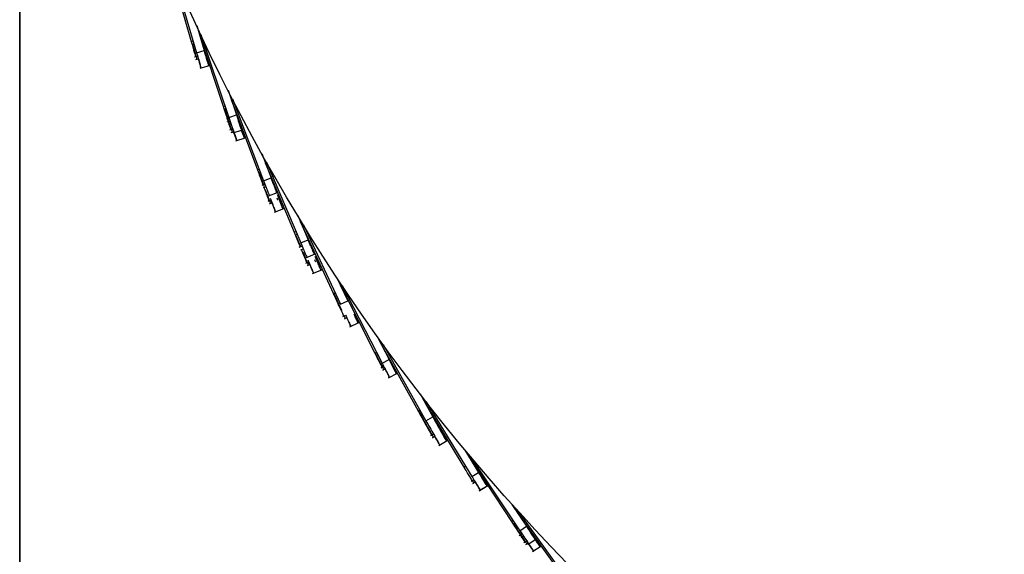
# Model space of a CAD drawing. Header units: millimetres. Extents: x 5 to 415, y 5 to 292.
# Tile 3 of 79: x 42 to 55, y 40 to 47. Entities that reach past the tile are written whole.
import ezdxf

# ---------------------------------------------------------------- set-up
doc = ezdxf.new("R2010")
doc.units = ezdxf.units.MM
doc.layers.add('CONTORNI', color=7, linetype='Continuous', lineweight=35)
doc.styles.add('SLDTEXTSTYLE0', font='TXT', dxfattribs={"width": 0.75})
doc.dimstyles.new('SLDDIMSTYLE0', dxfattribs={"dimtxt": 2.645833, "dimasz": 2, "dimexe": 0, "dimexo": 0.0625, "dimgap": 0.661458, "dimtad": 1, "dimdec": 1, "dimlfac": 10, "dimrnd": 1e-09, "dimzin": 12, "dimdsep": 46, "dimtxsty": 'SLDTEXTSTYLE0', "dimsah": 1, "dimcen": 0.09, "dimadec": 0, "dimazin": 3, "dimtfac": 1, "dimtdec": 1, "dimtofl": 0, "dimtmove": 0, "dimatfit": 3, "dimfxl": 0, "dimfrac": 2, "dimtolj": 1, "dimtzin": 12, "dimarcsym": 0})

# ---------------------------------------------------------------- blocks, each defined once
blk = doc.blocks.new('_D_4')
at = {"layer": 'CONTORNI', "color": 7}
for p, q in [((42.163, 55.928), (42.163, 20.577)), ((90.763, 55.928), (90.763, 20.577)), ((42.163, 21.577), (90.763, 21.577))]:
    blk.add_line(p, q, dxfattribs=at)
for points in [[(42.163, 21.577), (44.163, 21.327), (44.163, 21.827)], [(90.763, 21.577), (88.763, 21.827), (88.763, 21.327)]]:
    blk.add_solid(points, dxfattribs=at)
at = {"layer": 'CONTORNI', "color": 7, "char_height": 2.6458, "attachment_point": 1, "style": 'SLDTEXTSTYLE0'}
for s, insert in [('%%c', (61.864, 24.988)), ('486', (65.858, 24.988))]:
    blk.add_mtext(s, dxfattribs=dict(at, insert=insert))

msp = doc.modelspace()

# ---------------------------------------------------------------- linework, layer by layer
at = {"color": 7, "linetype": 'Continuous', "lineweight": 25}
for p, q in [((44.064, 47.457), (44.328, 46.545)), ((44.082, 47.462), (44.396, 46.402)), ((44.398, 46.747), (44.492, 46.43)), ((44.433, 46.627), (44.731, 45.726)), ((44.451, 46.633), (44.804, 45.585)), ((44.328, 46.545), (44.351, 46.552)), ((44.396, 46.402), (44.492, 46.43)), ((44.491, 46.432), (44.5, 46.401)), ((44.371, 46.349), (44.408, 46.36)), ((44.372, 46.348), (44.409, 46.359)), ((44.387, 46.316), (44.418, 46.325)), ((44.387, 46.316), (44.418, 46.325)), ((44.387, 46.315), (44.419, 46.324)), ((44.387, 46.315), (44.419, 46.324)), ((44.441, 46.207), (44.56, 46.242)), ((44.441, 46.205), (44.561, 46.241)), ((44.793, 45.931), (44.899, 45.617)), ((44.833, 45.813), (45.164, 44.922)), ((44.851, 45.818), (45.243, 44.785)), ((44.731, 45.726), (44.754, 45.733)), ((44.747, 45.693), (44.766, 45.699)), ((44.782, 45.53), (44.819, 45.542)), ((44.799, 45.498), (44.83, 45.508)), ((44.804, 45.585), (44.899, 45.617)), ((44.816, 45.428), (44.853, 45.44)), ((44.833, 45.396), (44.865, 45.406)), ((44.857, 45.39), (44.975, 45.43)), ((44.959, 45.427), (44.974, 45.432)), ((44.891, 45.288), (45.01, 45.328)), ((45.219, 45.129), (45.336, 44.82)), ((45.264, 45.01), (45.627, 44.135)), ((45.28, 45.02), (45.711, 44.001)), ((45.164, 44.922), (45.187, 44.931)), ((45.182, 44.89), (45.2, 44.897)), ((45.182, 44.89), (45.2, 44.897)), ((45.243, 44.785), (45.336, 44.82)), ((45.335, 44.822), (45.363, 44.748)), ((45.335, 44.821), (45.363, 44.747)), ((45.222, 44.73), (45.258, 44.744)), ((45.24, 44.698), (45.271, 44.71)), ((45.24, 44.698), (45.271, 44.71)), ((45.302, 44.593), (45.419, 44.638)), ((45.298, 44.527), (45.335, 44.541)), ((45.316, 44.495), (45.348, 44.507)), ((45.316, 44.495), (45.348, 44.507)), ((45.379, 44.39), (45.496, 44.435)), ((45.674, 44.346), (45.803, 44.04)), ((45.705, 44.27), (46.125, 43.358)), ((45.627, 44.135), (45.65, 44.145)), ((45.745, 44.229), (46.213, 43.227)), ((45.646, 44.104), (45.664, 44.111)), ((45.711, 44.001), (45.803, 44.04)), ((45.802, 44.042), (45.831, 43.971)), ((45.814, 44.012), (45.831, 43.97)), ((45.692, 43.946), (45.728, 43.96)), ((45.711, 43.914), (45.742, 43.927)), ((45.816, 44.003), (45.831, 43.968)), ((45.777, 43.812), (45.892, 43.86)), ((45.775, 43.745), (45.812, 43.76)), ((45.795, 43.714), (45.826, 43.727)), ((45.861, 43.612), (45.977, 43.66)), ((46.164, 43.569), (46.304, 43.27)), ((46.216, 43.458), (46.646, 42.609)), ((46.233, 43.464), (46.739, 42.481)), ((46.125, 43.358), (46.147, 43.369)), ((46.213, 43.227), (46.304, 43.27)), ((46.243, 43.072), (46.278, 43.089)), ((46.263, 43.042), (46.293, 43.056)), ((46.333, 42.942), (46.446, 42.995)), ((46.677, 42.82), (46.828, 42.527)), ((46.732, 42.712), (47.194, 41.879)), ((46.75, 42.718), (47.292, 41.755)), ((46.646, 42.609), (46.668, 42.62)), ((46.65, 42.611), (46.666, 42.579)), ((46.666, 42.579), (46.684, 42.588)), ((46.739, 42.481), (46.828, 42.527)), ((46.725, 42.424), (46.759, 42.441)), ((46.746, 42.394), (46.776, 42.409)), ((46.819, 42.297), (46.931, 42.354)), ((47.217, 42.092), (47.379, 41.804)), ((47.277, 41.986), (47.769, 41.17)), ((47.294, 41.992), (47.872, 41.049)), ((47.194, 41.879), (47.216, 41.891)), ((47.199, 41.881), (47.216, 41.85)), ((47.216, 41.85), (47.233, 41.859)), ((47.292, 41.755), (47.379, 41.804)), ((47.353, 41.566), (47.387, 41.585)), ((47.375, 41.537), (47.405, 41.554)), ((47.453, 41.443), (47.562, 41.504)), ((47.785, 41.383), (47.957, 41.102)), ((47.847, 41.281), (48.371, 40.483)), ((47.865, 41.287), (48.478, 40.366)), ((47.769, 41.17), (47.79, 41.182)), ((47.872, 41.049), (47.957, 41.102)), ((47.956, 41.102), (47.973, 41.075)), ((47.862, 40.992), (47.895, 41.012)), ((47.863, 40.991), (47.895, 41.011)), ((47.885, 40.964), (47.914, 40.981)), ((47.886, 40.963), (47.914, 40.98)), ((47.966, 40.872), (48.072, 40.938)), ((47.966, 40.871), (48.073, 40.937)), ((48.378, 40.697), (48.561, 40.422)), ((48.444, 40.597), (48.997, 39.819)), ((48.462, 40.603), (49.109, 39.706)), ((48.371, 40.483), (48.391, 40.496)), ((48.478, 40.366), (48.561, 40.422)), ((48.471, 40.307), (48.503, 40.328)), ((48.495, 40.28), (48.523, 40.299)), ((48.599, 40.363), (48.642, 40.299)), ((48.642, 40.299), (48.663, 40.268)), ((48.53, 40.217), (48.563, 40.239)), ((48.554, 40.19), (48.582, 40.209)), ((48.579, 40.191), (48.683, 40.261)), ((48.639, 40.102), (48.743, 40.171))]:
    msp.add_line(p, q, dxfattribs=at)
msp.add_circle((66.463, 56.928), 24.3, dxfattribs=at)
for points, knots in [([(44.328, 46.545), (44.342, 46.494), (44.371, 46.394), (44.384, 46.352), (44.382, 46.357), (44.382, 46.358)], [0, 0, 0, 0, 0.424212, 0.846638, 1, 1, 1, 1]), ([(44.343, 46.512), (44.357, 46.461), (44.387, 46.361), (44.399, 46.318), (44.397, 46.324), (44.397, 46.325)], [0, 0, 0, 0, 0.4242122, 0.8466381, 1, 1, 1, 1]), ([(44.343, 46.512), (44.357, 46.461), (44.387, 46.361), (44.399, 46.318), (44.397, 46.324), (44.397, 46.325)], [0, 0, 0, 0, 0.4242122, 0.8466381, 1, 1, 1, 1]), ([(44.396, 46.402), (44.411, 46.352), (44.44, 46.252), (44.453, 46.209), (44.451, 46.215), (44.451, 46.216)], [0, 0, 0, 0, 0.424212, 0.846638, 1, 1, 1, 1]), ([(44.487, 46.441), (44.501, 46.391), (44.531, 46.291), (44.544, 46.248), (44.542, 46.254), (44.541, 46.255)], [0, 0, 0, 0, 0.424212, 0.846638, 1, 1, 1, 1]), ([(44.491, 46.431), (44.505, 46.381), (44.535, 46.281), (44.548, 46.238), (44.546, 46.244), (44.546, 46.245)], [0, 0, 0, 0, 0.4242122, 0.8466381, 1, 1, 1, 1]), ([(44.492, 46.43), (44.507, 46.38), (44.536, 46.28), (44.549, 46.238), (44.547, 46.243), (44.547, 46.244)], [0, 0, 0, 0, 0.424212, 0.846638, 1, 1, 1, 1]), ([(44.417, 46.324), (44.422, 46.308), (44.441, 46.244), (44.447, 46.221), (44.446, 46.225), (44.446, 46.227)], [0, 0, 0, 0, 0.198718, 0.786578, 1, 1, 1, 1]), ([(44.418, 46.325), (44.424, 46.305), (44.444, 46.237), (44.452, 46.212), (44.45, 46.217), (44.45, 46.218)], [0, 0, 0, 0, 0.233841, 0.795932, 1, 1, 1, 1]), ([(44.418, 46.324), (44.424, 46.304), (44.444, 46.236), (44.452, 46.211), (44.45, 46.216), (44.45, 46.217)], [0, 0, 0, 0, 0.2330419, 0.7957196, 1, 1, 1, 1]), ([(44.513, 46.357), (44.519, 46.336), (44.54, 46.266), (44.548, 46.24), (44.546, 46.245), (44.546, 46.246)], [0, 0, 0, 0, 0.244217, 0.798696, 1, 1, 1, 1]), ([(44.731, 45.726), (44.754, 45.655), (44.8, 45.515), (44.825, 45.439), (44.825, 45.439), (44.826, 45.439)], [0, 0, 0, 0, 0.375669, 0.750161, 1, 1, 1, 1]), ([(44.747, 45.693), (44.77, 45.623), (44.817, 45.483), (44.842, 45.407), (44.842, 45.407), (44.842, 45.407)], [0, 0, 0, 0, 0.375669, 0.750161, 1, 1, 1, 1]), ([(44.804, 45.585), (44.828, 45.515), (44.875, 45.376), (44.9, 45.3), (44.901, 45.3), (44.901, 45.3)], [0, 0, 0, 0, 0.375669, 0.750161, 1, 1, 1, 1]), ([(44.899, 45.617), (44.922, 45.547), (44.97, 45.408), (44.995, 45.332), (44.995, 45.332), (44.995, 45.331)], [0, 0, 0, 0, 0.375669, 0.750161, 1, 1, 1, 1]), ([(44.921, 45.551), (44.936, 45.507), (44.973, 45.395), (44.994, 45.334), (44.994, 45.334), (44.994, 45.333)], [0, 0, 0, 0, 0.278508, 0.71128, 1, 1, 1, 1]), ([(44.922, 45.542), (44.937, 45.499), (44.952, 45.454), (44.958, 45.437), (44.958, 45.437)], [0, 0, 0, 0, 0.963677, 1, 1, 1, 1]), ([(44.923, 45.543), (44.937, 45.502), (44.974, 45.392), (44.994, 45.333), (44.994, 45.333), (44.994, 45.332)], [0, 0, 0, 0, 0.265752, 0.706176, 1, 1, 1, 1]), ([(44.863, 45.405), (44.875, 45.368), (44.896, 45.307), (44.895, 45.309), (44.895, 45.31)], [0, 0, 0, 0, 0.594815, 1, 1, 1, 1]), ([(44.864, 45.405), (44.865, 45.403), (44.887, 45.336), (44.898, 45.304), (44.899, 45.301), (44.899, 45.3)], [0, 0, 0, 0, 0.025493, 0.610031, 1, 1, 1, 1]), ([(44.868, 45.395), (44.88, 45.359), (44.901, 45.298), (44.9, 45.301), (44.9, 45.301)], [0, 0, 0, 0, 0.592284, 1, 1, 1, 1]), ([(44.961, 45.427), (44.972, 45.395), (44.991, 45.338), (44.99, 45.341), (44.99, 45.342)], [0, 0, 0, 0, 0.565036, 1, 1, 1, 1]), ([(45.164, 44.922), (45.175, 44.893), (45.196, 44.838), (45.217, 44.781), (45.229, 44.748), (45.234, 44.734), (45.234, 44.736), (45.233, 44.736)], [0, 0, 0, 0, 0.273165, 0.518702, 0.739635, 0.938964, 1, 1, 1, 1]), ([(45.182, 44.89), (45.193, 44.861), (45.213, 44.806), (45.234, 44.749), (45.247, 44.716), (45.252, 44.702), (45.251, 44.704), (45.251, 44.704)], [0, 0, 0, 0, 0.273165, 0.518702, 0.739635, 0.938964, 1, 1, 1, 1]), ([(45.182, 44.89), (45.193, 44.861), (45.213, 44.806), (45.234, 44.749), (45.247, 44.716), (45.252, 44.702), (45.251, 44.704), (45.251, 44.704)], [0, 0, 0, 0, 0.273165, 0.518702, 0.739635, 0.938964, 1, 1, 1, 1]), ([(45.243, 44.785), (45.254, 44.756), (45.275, 44.701), (45.296, 44.644), (45.309, 44.611), (45.314, 44.597), (45.313, 44.599), (45.313, 44.599)], [0, 0, 0, 0, 0.273165, 0.518702, 0.739635, 0.938964, 1, 1, 1, 1]), ([(45.336, 44.82), (45.347, 44.791), (45.368, 44.736), (45.39, 44.68), (45.402, 44.647), (45.407, 44.633), (45.407, 44.634), (45.406, 44.635)], [0, 0, 0, 0, 0.273165, 0.518702, 0.739635, 0.938964, 1, 1, 1, 1]), ([(45.345, 44.791), (45.351, 44.775), (45.358, 44.758), (45.362, 44.746), (45.363, 44.745)], [0, 0, 0, 0, 0.92583, 1, 1, 1, 1]), ([(45.246, 44.703), (45.251, 44.688), (45.268, 44.643), (45.29, 44.583), (45.308, 44.536), (45.308, 44.536), (45.308, 44.536)], [0, 0, 0, 0, 0.140204, 0.446073, 0.771643, 1, 1, 1, 1]), ([(45.264, 44.671), (45.269, 44.657), (45.286, 44.612), (45.308, 44.552), (45.326, 44.504), (45.326, 44.505), (45.326, 44.505)], [0, 0, 0, 0, 0.140204, 0.446073, 0.771643, 1, 1, 1, 1]), ([(45.264, 44.671), (45.269, 44.657), (45.286, 44.612), (45.308, 44.552), (45.326, 44.504), (45.326, 44.505), (45.326, 44.505)], [0, 0, 0, 0, 0.1402045, 0.4460734, 0.7716427, 1, 1, 1, 1]), ([(45.326, 44.566), (45.331, 44.552), (45.348, 44.507), (45.371, 44.447), (45.389, 44.4), (45.389, 44.4), (45.389, 44.4)], [0, 0, 0, 0, 0.140204, 0.446073, 0.771643, 1, 1, 1, 1]), ([(45.333, 44.54), (45.334, 44.538), (45.346, 44.506), (45.365, 44.458), (45.383, 44.41), (45.383, 44.41), (45.382, 44.41)], [0, 0, 0, 0, 0.020043, 0.368659, 0.739728, 1, 1, 1, 1]), ([(45.335, 44.54), (45.336, 44.535), (45.35, 44.5), (45.37, 44.448), (45.388, 44.4), (45.387, 44.401), (45.387, 44.401)], [0, 0, 0, 0, 0.056135, 0.391911, 0.749314, 1, 1, 1, 1]), ([(45.348, 44.507), (45.355, 44.488), (45.372, 44.442), (45.388, 44.402), (45.387, 44.402), (45.387, 44.402)], [0, 0, 0, 0, 0.288354, 0.706623, 1, 1, 1, 1]), ([(45.409, 44.568), (45.412, 44.559), (45.42, 44.537), (45.42, 44.539), (45.419, 44.54)], [0, 0, 0, 0, 0.415305, 1, 1, 1, 1]), ([(45.409, 44.568), (45.412, 44.559), (45.42, 44.537), (45.42, 44.539), (45.419, 44.54)], [0, 0, 0, 0, 0.415305, 1, 1, 1, 1]), ([(45.413, 44.612), (45.419, 44.597), (45.436, 44.552), (45.458, 44.493), (45.476, 44.445), (45.476, 44.446), (45.476, 44.446)], [0, 0, 0, 0, 0.140204, 0.446073, 0.771643, 1, 1, 1, 1]), ([(45.418, 44.603), (45.423, 44.589), (45.441, 44.544), (45.463, 44.484), (45.481, 44.437), (45.481, 44.437), (45.481, 44.437)], [0, 0, 0, 0, 0.140204, 0.446073, 0.771643, 1, 1, 1, 1]), ([(45.418, 44.602), (45.423, 44.588), (45.441, 44.543), (45.463, 44.483), (45.481, 44.436), (45.481, 44.436), (45.481, 44.436)], [0, 0, 0, 0, 0.140204, 0.446073, 0.771643, 1, 1, 1, 1]), ([(45.419, 44.601), (45.425, 44.587), (45.442, 44.542), (45.464, 44.482), (45.482, 44.435), (45.482, 44.435), (45.482, 44.436)], [0, 0, 0, 0, 0.140204, 0.446073, 0.771643, 1, 1, 1, 1]), ([(45.627, 44.135), (45.639, 44.106), (45.662, 44.052), (45.685, 43.996), (45.698, 43.964), (45.704, 43.95), (45.703, 43.952), (45.703, 43.952)], [0, 0, 0, 0, 0.273165, 0.518702, 0.739635, 0.938964, 1, 1, 1, 1]), ([(45.646, 44.104), (45.658, 44.076), (45.68, 44.022), (45.7, 43.973), (45.707, 43.957), (45.709, 43.952)], [0, 0, 0, 0, 0.444734, 0.844488, 1, 1, 1, 1]), ([(45.803, 44.04), (45.815, 44.011), (45.838, 43.957), (45.861, 43.901), (45.875, 43.869), (45.881, 43.855), (45.88, 43.857), (45.88, 43.857)], [0, 0, 0, 0, 0.273165, 0.518702, 0.739635, 0.938964, 1, 1, 1, 1]), ([(45.711, 44.001), (45.723, 43.972), (45.746, 43.918), (45.769, 43.862), (45.783, 43.83), (45.789, 43.816), (45.788, 43.818), (45.788, 43.818)], [0, 0, 0, 0, 0.273165, 0.518702, 0.739635, 0.938964, 1, 1, 1, 1]), ([(45.717, 43.919), (45.723, 43.905), (45.741, 43.86), (45.766, 43.801), (45.785, 43.755), (45.785, 43.755), (45.785, 43.755)], [0, 0, 0, 0, 0.1402045, 0.4460734, 0.7716427, 1, 1, 1, 1]), ([(45.736, 43.888), (45.742, 43.874), (45.76, 43.829), (45.785, 43.77), (45.804, 43.724), (45.804, 43.724), (45.804, 43.724)], [0, 0, 0, 0, 0.140204, 0.446073, 0.771643, 1, 1, 1, 1]), ([(45.802, 43.785), (45.808, 43.771), (45.826, 43.727), (45.851, 43.668), (45.871, 43.621), (45.871, 43.622), (45.871, 43.622)], [0, 0, 0, 0, 0.1402045, 0.4460734, 0.7716427, 1, 1, 1, 1]), ([(45.885, 43.79), (45.888, 43.781), (45.897, 43.76), (45.897, 43.762), (45.896, 43.763)], [0, 0, 0, 0, 0.415115, 1, 1, 1, 1]), ([(45.887, 43.834), (45.893, 43.82), (45.912, 43.776), (45.937, 43.717), (45.957, 43.67), (45.956, 43.671), (45.956, 43.671)], [0, 0, 0, 0, 0.140204, 0.446073, 0.771643, 1, 1, 1, 1]), ([(45.893, 43.826), (45.899, 43.812), (45.917, 43.768), (45.942, 43.709), (45.962, 43.662), (45.962, 43.663), (45.962, 43.663)], [0, 0, 0, 0, 0.140204, 0.446073, 0.771643, 1, 1, 1, 1]), ([(45.893, 43.825), (45.899, 43.811), (45.917, 43.767), (45.942, 43.708), (45.962, 43.661), (45.962, 43.661), (45.962, 43.662)], [0, 0, 0, 0, 0.140204, 0.446073, 0.771643, 1, 1, 1, 1]), ([(45.894, 43.824), (45.9, 43.81), (45.918, 43.766), (45.943, 43.707), (45.963, 43.66), (45.963, 43.661), (45.963, 43.661)], [0, 0, 0, 0, 0.1402045, 0.4460734, 0.7716427, 1, 1, 1, 1]), ([(45.81, 43.76), (45.811, 43.758), (45.824, 43.726), (45.844, 43.679), (45.864, 43.631), (45.864, 43.632), (45.864, 43.632)], [0, 0, 0, 0, 0.020088, 0.368688, 0.73974, 1, 1, 1, 1]), ([(45.811, 43.76), (45.814, 43.755), (45.828, 43.72), (45.85, 43.669), (45.87, 43.622), (45.87, 43.623), (45.869, 43.623)], [0, 0, 0, 0, 0.056114, 0.391898, 0.749309, 1, 1, 1, 1]), ([(45.812, 43.76), (45.814, 43.756), (45.829, 43.721), (45.85, 43.67), (45.87, 43.623), (45.87, 43.624), (45.87, 43.624)], [0, 0, 0, 0, 0.053071, 0.389937, 0.7485, 1, 1, 1, 1]), ([(46.125, 43.358), (46.147, 43.309), (46.192, 43.212), (46.211, 43.171), (46.206, 43.181), (46.184, 43.23), (46.155, 43.293), (46.123, 43.362), (46.113, 43.385), (46.133, 43.341), (46.169, 43.263), (46.208, 43.178), (46.238, 43.112), (46.256, 43.073), (46.252, 43.081), (46.252, 43.083)], [0, 0, 0, 0, 0.06569, 0.131071, 0.196424, 0.261852, 0.32735, 0.392866, 0.495802, 0.59881, 0.701898, 0.79394, 0.885898, 0.977713, 1, 1, 1, 1]), ([(46.144, 43.328), (46.167, 43.279), (46.212, 43.181), (46.231, 43.14), (46.226, 43.151), (46.204, 43.2), (46.174, 43.263), (46.143, 43.33), (46.132, 43.355), (46.142, 43.333), (46.145, 43.327)], [0, 0, 0, 0, 0.1223302, 0.2440858, 0.3657874, 0.4876298, 0.6096018, 0.7316082, 0.9232988, 1, 1, 1, 1]), ([(46.259, 43.08), (46.267, 43.064), (46.276, 43.043), (46.272, 43.051), (46.272, 43.053)], [0, 0, 0, 0, 0.784206, 1, 1, 1, 1]), ([(46.277, 43.088), (46.285, 43.072), (46.301, 43.039), (46.295, 43.05), (46.293, 43.056)], [0, 0, 0, 0, 0.508277, 1, 1, 1, 1]), ([(46.292, 43.055), (46.302, 43.034), (46.322, 42.99), (46.34, 42.953), (46.336, 42.961), (46.335, 42.963)], [0, 0, 0, 0, 0.4284129, 0.8883527, 1, 1, 1, 1]), ([(46.293, 43.056), (46.294, 43.055), (46.306, 43.027), (46.327, 42.984), (46.345, 42.944), (46.341, 42.953), (46.34, 42.955)], [0, 0, 0, 0, 0.023144, 0.459082, 0.894343, 1, 1, 1, 1]), ([(46.293, 43.056), (46.293, 43.054), (46.306, 43.027), (46.327, 42.983), (46.345, 42.943), (46.341, 42.952), (46.34, 42.954)], [0, 0, 0, 0, 0.027622, 0.461562, 0.894828, 1, 1, 1, 1]), ([(46.381, 43.1), (46.391, 43.078), (46.412, 43.033), (46.43, 42.996), (46.427, 43.002), (46.427, 43.003)], [0, 0, 0, 0, 0.465252, 0.95027, 1, 1, 1, 1]), ([(46.383, 43.099), (46.384, 43.098), (46.397, 43.07), (46.417, 43.027), (46.436, 42.987), (46.432, 42.995), (46.431, 42.997)], [0, 0, 0, 0, 0.027704, 0.461607, 0.894837, 1, 1, 1, 1]), ([(46.383, 43.099), (46.384, 43.097), (46.397, 43.069), (46.417, 43.025), (46.436, 42.986), (46.432, 42.994), (46.431, 42.996)], [0, 0, 0, 0, 0.032505, 0.464266, 0.895356, 1, 1, 1, 1]), ([(46.646, 42.609), (46.67, 42.56), (46.719, 42.464), (46.738, 42.426), (46.734, 42.433), (46.734, 42.434)], [0, 0, 0, 0, 0.443594, 0.88675, 1, 1, 1, 1]), ([(46.666, 42.579), (46.691, 42.531), (46.74, 42.434), (46.759, 42.397), (46.755, 42.404), (46.755, 42.405)], [0, 0, 0, 0, 0.443594, 0.88675, 1, 1, 1, 1]), ([(46.821, 42.536), (46.845, 42.488), (46.895, 42.392), (46.914, 42.354), (46.911, 42.361), (46.91, 42.363)], [0, 0, 0, 0, 0.443594, 0.88675, 1, 1, 1, 1]), ([(46.827, 42.528), (46.851, 42.48), (46.901, 42.384), (46.92, 42.347), (46.916, 42.353), (46.916, 42.355)], [0, 0, 0, 0, 0.443594, 0.88675, 1, 1, 1, 1]), ([(46.827, 42.527), (46.851, 42.479), (46.901, 42.383), (46.92, 42.346), (46.916, 42.352), (46.916, 42.354)], [0, 0, 0, 0, 0.443594, 0.88675, 1, 1, 1, 1]), ([(46.828, 42.527), (46.853, 42.478), (46.902, 42.382), (46.921, 42.345), (46.918, 42.352), (46.917, 42.353)], [0, 0, 0, 0, 0.443594, 0.88675, 1, 1, 1, 1]), ([(46.739, 42.481), (46.764, 42.433), (46.813, 42.337), (46.832, 42.299), (46.829, 42.306), (46.828, 42.307)], [0, 0, 0, 0, 0.443594, 0.88675, 1, 1, 1, 1]), ([(46.774, 42.409), (46.782, 42.392), (46.814, 42.33), (46.825, 42.309), (46.822, 42.316), (46.821, 42.317)], [0, 0, 0, 0, 0.2242645, 0.8421076, 1, 1, 1, 1]), ([(46.775, 42.409), (46.785, 42.389), (46.819, 42.323), (46.831, 42.3), (46.827, 42.307), (46.827, 42.308)], [0, 0, 0, 0, 0.257727, 0.848919, 1, 1, 1, 1]), ([(47.194, 41.879), (47.195, 41.876), (47.203, 41.863), (47.241, 41.794), (47.292, 41.702), (47.336, 41.623), (47.361, 41.577), (47.361, 41.577), (47.361, 41.577)], [0, 0, 0, 0, 0.048158, 0.268748, 0.489406, 0.709976, 0.883136, 1, 1, 1, 1]), ([(47.216, 41.85), (47.217, 41.847), (47.225, 41.834), (47.263, 41.765), (47.314, 41.673), (47.358, 41.594), (47.383, 41.548), (47.384, 41.548), (47.384, 41.548)], [0, 0, 0, 0, 0.048158, 0.268748, 0.489406, 0.709976, 0.883136, 1, 1, 1, 1]), ([(47.379, 41.804), (47.38, 41.801), (47.388, 41.788), (47.426, 41.719), (47.478, 41.627), (47.522, 41.549), (47.548, 41.503), (47.548, 41.503), (47.548, 41.503)], [0, 0, 0, 0, 0.048158, 0.268748, 0.489406, 0.709976, 0.883136, 1, 1, 1, 1]), ([(47.292, 41.755), (47.293, 41.752), (47.301, 41.739), (47.339, 41.67), (47.391, 41.578), (47.435, 41.5), (47.461, 41.454), (47.461, 41.454), (47.461, 41.454)], [0, 0, 0, 0, 0.048158, 0.268748, 0.489406, 0.709976, 0.883136, 1, 1, 1, 1]), ([(47.403, 41.553), (47.412, 41.537), (47.433, 41.499), (47.453, 41.463), (47.454, 41.463), (47.454, 41.463)], [0, 0, 0, 0, 0.2981563, 0.7171947, 1, 1, 1, 1]), ([(47.404, 41.554), (47.415, 41.534), (47.438, 41.493), (47.46, 41.455), (47.46, 41.454), (47.46, 41.454)], [0, 0, 0, 0, 0.338141, 0.733307, 1, 1, 1, 1]), ([(47.405, 41.554), (47.415, 41.535), (47.438, 41.494), (47.46, 41.456), (47.46, 41.455), (47.46, 41.455)], [0, 0, 0, 0, 0.3350325, 0.7320538, 1, 1, 1, 1]), ([(47.473, 41.633), (47.488, 41.606), (47.516, 41.557), (47.541, 41.512), (47.541, 41.512), (47.541, 41.512)], [0, 0, 0, 0, 0.417055, 0.765105, 1, 1, 1, 1]), ([(47.485, 41.613), (47.498, 41.59), (47.524, 41.545), (47.547, 41.504), (47.547, 41.503), (47.547, 41.503)], [0, 0, 0, 0, 0.379414, 0.749937, 1, 1, 1, 1]), ([(47.486, 41.614), (47.498, 41.591), (47.524, 41.546), (47.547, 41.505), (47.547, 41.504), (47.547, 41.504)], [0, 0, 0, 0, 0.377438, 0.749141, 1, 1, 1, 1]), ([(47.769, 41.17), (47.796, 41.125), (47.85, 41.035), (47.873, 40.998), (47.87, 41.002), (47.87, 41.004)], [0, 0, 0, 0, 0.424212, 0.846638, 1, 1, 1, 1]), ([(47.872, 41.049), (47.899, 41.005), (47.954, 40.916), (47.977, 40.878), (47.974, 40.883), (47.973, 40.884)], [0, 0, 0, 0, 0.424212, 0.846638, 1, 1, 1, 1]), ([(47.949, 41.111), (47.977, 41.066), (48.031, 40.978), (48.053, 40.941), (48.052, 40.943), (48.052, 40.944)], [0, 0, 0, 0, 0.486852, 0.971654, 1, 1, 1, 1]), ([(47.956, 41.103), (47.983, 41.059), (48.038, 40.969), (48.061, 40.932), (48.058, 40.937), (48.057, 40.938)], [0, 0, 0, 0, 0.424212, 0.846638, 1, 1, 1, 1]), ([(47.957, 41.102), (47.984, 41.057), (48.039, 40.968), (48.062, 40.93), (48.059, 40.935), (48.058, 40.936)], [0, 0, 0, 0, 0.424212, 0.846638, 1, 1, 1, 1]), ([(47.993, 41.042), (48.006, 41.021), (48.045, 40.956), (48.061, 40.931), (48.058, 40.936), (48.057, 40.937)], [0, 0, 0, 0, 0.2684111, 0.8051402, 1, 1, 1, 1]), ([(47.877, 41.001), (47.885, 40.989), (47.897, 40.969), (47.894, 40.974), (47.893, 40.976)], [0, 0, 0, 0, 0.6119072, 1, 1, 1, 1]), ([(47.912, 40.98), (47.921, 40.966), (47.956, 40.909), (47.969, 40.888), (47.966, 40.892), (47.965, 40.893)], [0, 0, 0, 0, 0.203664, 0.787895, 1, 1, 1, 1]), ([(47.913, 40.981), (47.924, 40.963), (47.961, 40.903), (47.975, 40.88), (47.973, 40.884), (47.972, 40.886)], [0, 0, 0, 0, 0.2345727, 0.7961274, 1, 1, 1, 1]), ([(47.913, 40.98), (47.924, 40.962), (47.961, 40.902), (47.975, 40.879), (47.973, 40.883), (47.972, 40.885)], [0, 0, 0, 0, 0.233352, 0.795802, 1, 1, 1, 1]), ([(48.371, 40.483), (48.411, 40.421), (48.492, 40.298), (48.536, 40.231), (48.536, 40.231), (48.536, 40.231)], [0, 0, 0, 0, 0.375669, 0.7501612, 1, 1, 1, 1]), ([(48.395, 40.456), (48.435, 40.394), (48.516, 40.271), (48.56, 40.204), (48.561, 40.204), (48.561, 40.204)], [0, 0, 0, 0, 0.375669, 0.750161, 1, 1, 1, 1]), ([(48.561, 40.422), (48.602, 40.36), (48.684, 40.237), (48.728, 40.171), (48.728, 40.171), (48.728, 40.17)], [0, 0, 0, 0, 0.375669, 0.750161, 1, 1, 1, 1]), ([(48.478, 40.366), (48.519, 40.305), (48.6, 40.182), (48.645, 40.115), (48.645, 40.115), (48.645, 40.115)], [0, 0, 0, 0, 0.375669, 0.750161, 1, 1, 1, 1]), ([(48.603, 40.355), (48.628, 40.317), (48.654, 40.278), (48.664, 40.263), (48.664, 40.262)], [0, 0, 0, 0, 0.963745, 1, 1, 1, 1]), ([(48.561, 40.238), (48.568, 40.228), (48.612, 40.161), (48.635, 40.126), (48.636, 40.124), (48.637, 40.124)], [0, 0, 0, 0, 0.094609, 0.637689, 1, 1, 1, 1]), ([(48.562, 40.238), (48.571, 40.225), (48.618, 40.154), (48.642, 40.118), (48.643, 40.116), (48.643, 40.116)], [0, 0, 0, 0, 0.1197517, 0.6477507, 1, 1, 1, 1]), ([(48.588, 40.199), (48.609, 40.168), (48.645, 40.114), (48.644, 40.116), (48.643, 40.117)], [0, 0, 0, 0, 0.592659, 1, 1, 1, 1]), ([(48.67, 40.254), (48.689, 40.226), (48.722, 40.176), (48.721, 40.178), (48.72, 40.179)], [0, 0, 0, 0, 0.565463, 1, 1, 1, 1]), ([(48.672, 40.255), (48.693, 40.223), (48.728, 40.169), (48.727, 40.171), (48.727, 40.172)], [0, 0, 0, 0, 0.592665, 1, 1, 1, 1]), ([(48.672, 40.253), (48.693, 40.222), (48.728, 40.168), (48.727, 40.17), (48.727, 40.171)], [0, 0, 0, 0, 0.591393, 1, 1, 1, 1])]:
    msp.add_open_spline(points, degree=3, knots=knots, dxfattribs=at)

# ---------------------------------------------------------------- dimensions: what is measured, and where the dimension line sits
at = {"layer": 'CONTORNI', "color": 7}
dim = msp.add_linear_dim(base=(90.763, 21.577), p1=(42.163, 56.928), p2=(90.763, 56.928), text='%%c<>', dimstyle='SLDDIMSTYLE0', dxfattribs=at)
dim.commit()
dim.dimension.update_dxf_attribs({"geometry": '_D_4', "text_midpoint": (66.793, 21.577), "dimtype": 160})

doc.saveas('drawing.dxf')
